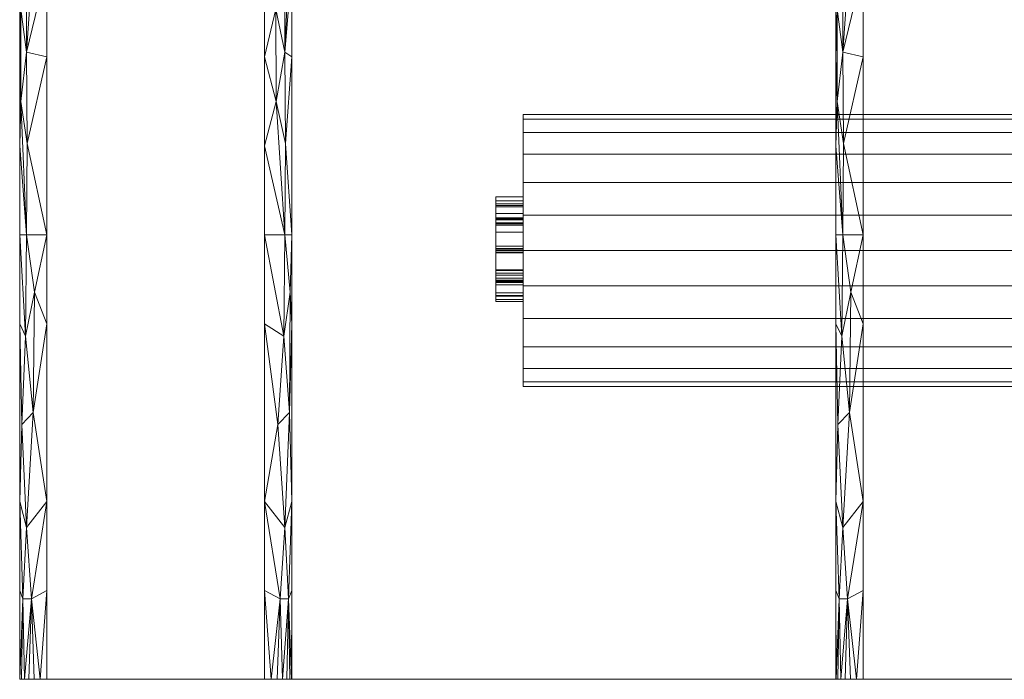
# Model space of a CAD drawing. Header units: millimetres. Extents: x -290 to 285, y -129 to 0.
# Tile 1 of 27: x -290 to -217, y -106 to -57. Entities that reach past the tile are written whole.
import ezdxf

# ---------------------------------------------------------------- set-up
doc = ezdxf.new("R2010")
doc.units = ezdxf.units.MM

# ---------------------------------------------------------------- blocks, each defined once
blk = doc.blocks.new('RSen_55_ME_FB_fan coils - 2 pipes_jaga - bzbc_038052-20 - concealed ceiling mounted - 2-pipe_jaga_briza_lxhxd 505x381x127_5 mm-284865-3D view')
at = {"lineweight": 18}
mesh = blk.add_polyface(dxfattribs=at)
corners = [(-252.5, 97.5, 74), (-252.5, 97.159, 71.412), (-252.5, 96.16, 69), (-252.5, 94.571, 66.929), (-252.5, 92.5, 65.34), (-252.5, 90.088, 64.341), (-252.5, 87.5, 64), (-252.5, 84.912, 64.341), (-252.5, 82.5, 65.34), (-252.5, 80.429, 66.929), (-252.5, 78.84, 69), (-252.5, 77.841, 71.412), (-252.5, 77.5, 74), (-252.5, 77.841, 76.588), (-252.5, 78.84, 79), (-252.5, 80.429, 81.071), (-252.5, 82.5, 82.66), (-252.5, 84.912, 83.659), (-252.5, 87.5, 84), (-252.5, 90.088, 83.659), (-252.5, 92.5, 82.66), (-252.5, 94.571, 81.071), (-252.5, 96.16, 79), (-252.5, 97.159, 76.588)]
mesh.append_faces([[corners[k] for k in face] for face in [(7, 0, 5, 6), (20, 23, 18, 19)]], dxfattribs={"vtx0": -1, "vtx1": -1})
mesh.append_faces([[corners[k] for k in face] for face in [(0, 13, 16, 23)]], dxfattribs={"vtx0": -1, "vtx1": -1, "vtx2": -1})
mesh.append_faces([[corners[k] for k in face] for face in [(1, 4, 5, 0)]], dxfattribs={"vtx0": -1, "vtx2": -1})
mesh.append_faces([[corners[k] for k in face] for face in [(7, 12, 13, 0)]], dxfattribs={"vtx0": -1, "vtx2": -1, "vtx3": -1})
mesh.append_faces([[corners[k] for k in face] for face in [(21, 22, 23, 20)]], dxfattribs={"vtx2": -1})
mesh.append_faces([[corners[k] for k in face] for face in [(10, 11, 12, 7), (16, 17, 18, 23)]], dxfattribs={"vtx2": -1, "vtx3": -1})
mesh.append_faces([[corners[k] for k in face] for face in [(7, 8, 9, 10), (1, 2, 3, 4), (13, 14, 15, 16)]], dxfattribs={"vtx3": -1})
mesh = blk.add_polyface(dxfattribs=at)
corners = [(-252.5, 77.5, 74), (-252.5, 77.841, 71.412), (-252.5, 78.84, 69), (-252.5, 80.429, 66.929), (-252.5, 82.5, 65.34), (-252.5, 84.912, 64.341), (-252.5, 87.5, 64), (-252.5, 90.088, 64.341), (-252.5, 92.5, 65.34), (-252.5, 94.571, 66.929), (-252.5, 96.16, 69), (-252.5, 97.159, 71.412), (-252.5, 97.5, 74), (-202.5, 97.5, 74), (-202.5, 97.159, 71.412), (-202.5, 96.16, 69), (-202.5, 94.571, 66.929), (-202.5, 92.5, 65.34), (-202.5, 90.088, 64.341), (-202.5, 87.5, 64), (-202.5, 84.912, 64.341), (-202.5, 82.5, 65.34), (-202.5, 80.429, 66.929), (-202.5, 78.84, 69), (-202.5, 77.841, 71.412), (-202.5, 77.5, 74)]
mesh.append_faces([[corners[k] for k in face] for face in [(13, 14, 11, 12), (0, 1, 24, 25)]], dxfattribs={"vtx1": -1})
mesh.append_faces([[corners[k] for k in face] for face in [(14, 15, 10, 11), (16, 17, 8, 9), (15, 16, 9, 10), (17, 18, 7, 8), (6, 7, 18, 19), (19, 20, 5, 6), (20, 21, 4, 5), (22, 23, 2, 3), (21, 22, 3, 4), (23, 24, 1, 2)]], dxfattribs={"vtx1": -1, "vtx3": -1})
mesh = blk.add_polyface(dxfattribs=at)
corners = [(-252.5, 97.5, 74), (-252.5, 97.159, 76.588), (-252.5, 96.16, 79), (-252.5, 94.571, 81.071), (-252.5, 92.5, 82.66), (-252.5, 90.088, 83.659), (-252.5, 87.5, 84), (-252.5, 84.912, 83.659), (-252.5, 82.5, 82.66), (-252.5, 80.429, 81.071), (-252.5, 78.84, 79), (-252.5, 77.841, 76.588), (-252.5, 77.5, 74), (-202.5, 77.5, 74), (-202.5, 77.841, 76.588), (-202.5, 78.84, 79), (-202.5, 80.429, 81.071), (-202.5, 82.5, 82.66), (-202.5, 84.912, 83.659), (-202.5, 87.5, 84), (-202.5, 90.088, 83.659), (-202.5, 92.5, 82.66), (-202.5, 94.571, 81.071), (-202.5, 96.16, 79), (-202.5, 97.159, 76.588), (-202.5, 97.5, 74)]
mesh.append_faces([[corners[k] for k in face] for face in [(13, 14, 11, 12), (0, 1, 24, 25)]], dxfattribs={"vtx1": -1})
mesh.append_faces([[corners[k] for k in face] for face in [(14, 15, 10, 11), (16, 17, 8, 9), (15, 16, 9, 10), (17, 18, 7, 8), (6, 7, 18, 19), (19, 20, 5, 6), (20, 21, 4, 5), (22, 23, 2, 3), (21, 22, 3, 4), (23, 24, 1, 2)]], dxfattribs={"vtx1": -1, "vtx3": -1})
mesh = blk.add_polyface(dxfattribs=at)
corners = [(-254.5, 86.285, 70.05), (-254.5, 84.405, 70.581), (-254.5, 83.16, 71.972), (-254.5, 82.747, 74.17), (-254.5, 83.13, 76.032), (-254.5, 84.205, 77.301), (-254.5, 85.677, 77.742), (-254.5, 87.069, 77.359), (-254.5, 88.066, 76.168), (-254.5, 88.684, 73.99), (-254.5, 89.372, 71.98), (-254.5, 90.225, 71.588), (-254.5, 91.247, 72.141), (-254.5, 91.67, 73.903), (-254.5, 91.242, 75.66), (-254.5, 89.977, 76.357), (-254.5, 89.977, 77.588), (-254.5, 91.518, 77.1), (-254.5, 92.55, 75.802), (-254.5, 92.9, 73.855), (-254.5, 92.565, 72.031), (-254.5, 91.582, 70.784), (-254.5, 90.189, 70.357), (-254.5, 88.965, 70.702), (-254.5, 88.05, 71.749), (-254.5, 87.443, 73.678), (-254.5, 86.973, 75.47), (-254.5, 86.414, 76.307), (-254.5, 85.646, 76.511), (-254.5, 84.82, 76.238), (-254.5, 84.202, 75.408), (-254.5, 83.977, 74.122), (-254.5, 84.274, 72.646), (-254.5, 85.053, 71.677), (-254.5, 86.285, 71.281)]
mesh.append_faces([[corners[k] for k in face] for face in [(23, 11, 22)]], dxfattribs={"vtx0": -1, "vtx1": -1})
mesh.append_faces([[corners[k] for k in face] for face in [(24, 9, 10), (14, 17, 18, 13), (3, 31, 32), (8, 26, 27, 7)]], dxfattribs={"vtx0": -1, "vtx2": -1})
mesh.append_faces([[corners[k] for k in face] for face in [(13, 18, 19, 20)]], dxfattribs={"vtx0": -1, "vtx3": -1})
mesh.append_faces([[corners[k] for k in face] for face in [(25, 26, 9, 24), (1, 2, 33), (8, 9, 26)]], dxfattribs={"vtx1": -1, "vtx2": -1})
mesh.append_faces([[corners[k] for k in face] for face in [(11, 12, 21, 22), (12, 13, 20, 21), (23, 24, 10, 11), (2, 3, 32, 33), (30, 31, 3, 4), (6, 7, 27, 28), (4, 5, 29, 30), (5, 6, 28, 29)]], dxfattribs={"vtx1": -1, "vtx3": -1})
mesh.append_faces([[corners[k] for k in face] for face in [(15, 16, 17, 14), (34, 0, 1, 33)]], dxfattribs={"vtx2": -1})
mesh = blk.add_polyface(dxfattribs=at)
corners = [(-254.5, 92.55, 75.802), (-252.5, 92.55, 75.802), (-252.5, 92.9, 73.855), (-254.5, 92.9, 73.855)]
mesh.append_faces([[corners[k] for k in face] for face in [(0, 1, 2, 3)]])
mesh = blk.add_polyface(dxfattribs=at)
corners = [(-254.5, 92.9, 73.855), (-252.5, 92.9, 73.855), (-252.5, 92.565, 72.031), (-254.5, 92.565, 72.031)]
mesh.append_faces([[corners[k] for k in face] for face in [(0, 1, 2, 3)]])
mesh = blk.add_polyface(dxfattribs=at)
corners = [(-252.5, 86.285, 70.05), (-252.5, 86.285, 71.281), (-252.5, 85.053, 71.677), (-252.5, 84.274, 72.646), (-252.5, 83.977, 74.122), (-252.5, 84.202, 75.408), (-252.5, 84.82, 76.238), (-252.5, 85.646, 76.511), (-252.5, 86.414, 76.307), (-252.5, 86.973, 75.47), (-252.5, 87.443, 73.678), (-252.5, 88.05, 71.749), (-252.5, 88.965, 70.702), (-252.5, 90.189, 70.357), (-252.5, 91.582, 70.784), (-252.5, 92.565, 72.031), (-252.5, 92.9, 73.855), (-252.5, 92.55, 75.802), (-252.5, 91.518, 77.1), (-252.5, 89.977, 77.588), (-252.5, 89.977, 76.357), (-252.5, 91.242, 75.66), (-252.5, 91.67, 73.903), (-252.5, 91.247, 72.141), (-252.5, 90.225, 71.588), (-252.5, 89.372, 71.98), (-252.5, 88.684, 73.99), (-252.5, 88.066, 76.168), (-252.5, 87.069, 77.359), (-252.5, 85.677, 77.742), (-252.5, 84.205, 77.301), (-252.5, 83.13, 76.032), (-252.5, 82.747, 74.17), (-252.5, 83.16, 71.972), (-252.5, 84.405, 70.581)]
mesh.append_faces([[corners[k] for k in face] for face in [(4, 32, 3), (34, 2, 33), (11, 26, 10)]], dxfattribs={"vtx0": -1, "vtx1": -1})
mesh.append_faces([[corners[k] for k in face] for face in [(3, 32, 33, 2), (32, 4, 5), (8, 28, 29, 7), (7, 29, 30), (24, 13, 14, 23), (23, 14, 15, 22), (22, 16, 17, 21), (21, 17, 18, 20)]], dxfattribs={"vtx0": -1, "vtx2": -1})
mesh.append_faces([[corners[k] for k in face] for face in [(19, 20, 18)]], dxfattribs={"vtx1": -1})
mesh.append_faces([[corners[k] for k in face] for face in [(15, 16, 22)]], dxfattribs={"vtx1": -1, "vtx2": -1})
mesh.append_faces([[corners[k] for k in face] for face in [(5, 6, 31, 32), (6, 7, 30, 31), (27, 28, 8, 9), (11, 12, 25, 26), (24, 25, 12, 13), (26, 27, 9, 10)]], dxfattribs={"vtx1": -1, "vtx3": -1})
mesh.append_faces([[corners[k] for k in face] for face in [(34, 0, 1, 2)]], dxfattribs={"vtx3": -1})
mesh = blk.add_polyface(dxfattribs=at)
corners = [(-254.5, 92.565, 72.031), (-252.5, 92.565, 72.031), (-252.5, 91.582, 70.784), (-254.5, 91.582, 70.784)]
mesh.append_faces([[corners[k] for k in face] for face in [(0, 1, 2, 3)]])
mesh = blk.add_polyface(dxfattribs=at)
corners = [(-254.5, 91.518, 77.1), (-252.5, 91.518, 77.1), (-252.5, 92.55, 75.802), (-254.5, 92.55, 75.802)]
mesh.append_faces([[corners[k] for k in face] for face in [(0, 1, 2, 3)]])
mesh = blk.add_polyface(dxfattribs=at)
corners = [(-254.5, 91.247, 72.141), (-252.5, 91.247, 72.141), (-252.5, 91.67, 73.903), (-254.5, 91.67, 73.903)]
mesh.append_faces([[corners[k] for k in face] for face in [(0, 1, 2, 3)]])
mesh = blk.add_polyface(dxfattribs=at)
corners = [(-254.5, 91.67, 73.903), (-252.5, 91.67, 73.903), (-252.5, 91.242, 75.66), (-254.5, 91.242, 75.66)]
mesh.append_faces([[corners[k] for k in face] for face in [(0, 1, 2, 3)]])
mesh = blk.add_polyface(dxfattribs=at)
corners = [(-254.5, 91.582, 70.784), (-252.5, 91.582, 70.784), (-252.5, 90.189, 70.357), (-254.5, 90.189, 70.357)]
mesh.append_faces([[corners[k] for k in face] for face in [(0, 1, 2, 3)]])
mesh = blk.add_polyface(dxfattribs=at)
corners = [(-254.5, 89.977, 77.588), (-252.5, 89.977, 77.588), (-252.5, 91.518, 77.1), (-254.5, 91.518, 77.1)]
mesh.append_faces([[corners[k] for k in face] for face in [(0, 1, 2, 3)]])
mesh = blk.add_polyface(dxfattribs=at)
corners = [(-254.5, 90.225, 71.588), (-252.5, 90.225, 71.588), (-252.5, 91.247, 72.141), (-254.5, 91.247, 72.141)]
mesh.append_faces([[corners[k] for k in face] for face in [(0, 1, 2, 3)]])
mesh = blk.add_polyface(dxfattribs=at)
corners = [(-254.5, 91.242, 75.66), (-252.5, 91.242, 75.66), (-252.5, 89.977, 76.357), (-254.5, 89.977, 76.357)]
mesh.append_faces([[corners[k] for k in face] for face in [(0, 1, 2, 3)]])
mesh = blk.add_polyface(dxfattribs=at)
corners = [(-254.5, 89.372, 71.98), (-252.5, 89.372, 71.98), (-252.5, 90.225, 71.588), (-254.5, 90.225, 71.588)]
mesh.append_faces([[corners[k] for k in face] for face in [(0, 1, 2, 3)]])
mesh = blk.add_polyface(dxfattribs=at)
corners = [(-254.5, 90.189, 70.357), (-252.5, 90.189, 70.357), (-252.5, 88.965, 70.702), (-254.5, 88.965, 70.702)]
mesh.append_faces([[corners[k] for k in face] for face in [(0, 1, 2, 3)]])
mesh = blk.add_polyface(dxfattribs=at)
corners = [(-254.5, 89.977, 76.357), (-252.5, 89.977, 76.357), (-252.5, 89.977, 77.588), (-254.5, 89.977, 77.588)]
mesh.append_faces([[corners[k] for k in face] for face in [(0, 1, 2, 3)]])
mesh = blk.add_polyface(dxfattribs=at)
corners = [(-254.5, 88.684, 73.99), (-252.5, 88.684, 73.99), (-252.5, 89.372, 71.98), (-254.5, 89.372, 71.98)]
mesh.append_faces([[corners[k] for k in face] for face in [(0, 1, 2, 3)]])
mesh = blk.add_polyface(dxfattribs=at)
corners = [(-254.5, 88.965, 70.702), (-252.5, 88.965, 70.702), (-252.5, 88.05, 71.749), (-254.5, 88.05, 71.749)]
mesh.append_faces([[corners[k] for k in face] for face in [(0, 1, 2, 3)]])
mesh = blk.add_polyface(dxfattribs=at)
corners = [(-254.5, 88.066, 76.168), (-252.5, 88.066, 76.168), (-252.5, 88.684, 73.99), (-254.5, 88.684, 73.99)]
mesh.append_faces([[corners[k] for k in face] for face in [(0, 1, 2, 3)]])
mesh = blk.add_polyface(dxfattribs=at)
corners = [(-254.5, 87.069, 77.359), (-252.5, 87.069, 77.359), (-252.5, 88.066, 76.168), (-254.5, 88.066, 76.168)]
mesh.append_faces([[corners[k] for k in face] for face in [(0, 1, 2, 3)]])
mesh = blk.add_polyface(dxfattribs=at)
corners = [(-254.5, 88.05, 71.749), (-252.5, 88.05, 71.749), (-252.5, 87.443, 73.678), (-254.5, 87.443, 73.678)]
mesh.append_faces([[corners[k] for k in face] for face in [(0, 1, 2, 3)]])
mesh = blk.add_polyface(dxfattribs=at)
corners = [(-254.5, 87.443, 73.678), (-252.5, 87.443, 73.678), (-252.5, 86.973, 75.47), (-254.5, 86.973, 75.47)]
mesh.append_faces([[corners[k] for k in face] for face in [(0, 1, 2, 3)]])
mesh = blk.add_polyface(dxfattribs=at)
corners = [(-254.5, 85.677, 77.742), (-252.5, 85.677, 77.742), (-252.5, 87.069, 77.359), (-254.5, 87.069, 77.359)]
mesh.append_faces([[corners[k] for k in face] for face in [(0, 1, 2, 3)]])
mesh = blk.add_polyface(dxfattribs=at)
corners = [(-254.5, 86.973, 75.47), (-252.5, 86.973, 75.47), (-252.5, 86.414, 76.307), (-254.5, 86.414, 76.307)]
mesh.append_faces([[corners[k] for k in face] for face in [(0, 1, 2, 3)]])
mesh = blk.add_polyface(dxfattribs=at)
corners = [(-254.5, 86.414, 76.307), (-252.5, 86.414, 76.307), (-252.5, 85.646, 76.511), (-254.5, 85.646, 76.511)]
mesh.append_faces([[corners[k] for k in face] for face in [(0, 1, 2, 3)]])
mesh = blk.add_polyface(dxfattribs=at)
corners = [(-254.5, 86.285, 70.05), (-252.5, 86.285, 70.05), (-252.5, 84.405, 70.581), (-254.5, 84.405, 70.581)]
mesh.append_faces([[corners[k] for k in face] for face in [(0, 1, 2, 3)]])
mesh = blk.add_polyface(dxfattribs=at)
corners = [(-254.5, 85.053, 71.677), (-252.5, 85.053, 71.677), (-252.5, 86.285, 71.281), (-254.5, 86.285, 71.281)]
mesh.append_faces([[corners[k] for k in face] for face in [(0, 1, 2, 3)]])
mesh = blk.add_polyface(dxfattribs=at)
corners = [(-254.5, 86.285, 71.281), (-252.5, 86.285, 71.281), (-252.5, 86.285, 70.05), (-254.5, 86.285, 70.05)]
mesh.append_faces([[corners[k] for k in face] for face in [(0, 1, 2, 3)]])
mesh = blk.add_polyface(dxfattribs=at)
corners = [(-254.5, 84.205, 77.301), (-252.5, 84.205, 77.301), (-252.5, 85.677, 77.742), (-254.5, 85.677, 77.742)]
mesh.append_faces([[corners[k] for k in face] for face in [(0, 1, 2, 3)]])
mesh = blk.add_polyface(dxfattribs=at)
corners = [(-254.5, 85.646, 76.511), (-252.5, 85.646, 76.511), (-252.5, 84.82, 76.238), (-254.5, 84.82, 76.238)]
mesh.append_faces([[corners[k] for k in face] for face in [(0, 1, 2, 3)]])
mesh = blk.add_polyface(dxfattribs=at)
corners = [(-254.5, 84.274, 72.646), (-252.5, 84.274, 72.646), (-252.5, 85.053, 71.677), (-254.5, 85.053, 71.677)]
mesh.append_faces([[corners[k] for k in face] for face in [(0, 1, 2, 3)]])
mesh = blk.add_polyface(dxfattribs=at)
corners = [(-254.5, 84.82, 76.238), (-252.5, 84.82, 76.238), (-252.5, 84.202, 75.408), (-254.5, 84.202, 75.408)]
mesh.append_faces([[corners[k] for k in face] for face in [(0, 1, 2, 3)]])
mesh = blk.add_polyface(dxfattribs=at)
corners = [(-254.5, 84.405, 70.581), (-252.5, 84.405, 70.581), (-252.5, 83.16, 71.972), (-254.5, 83.16, 71.972)]
mesh.append_faces([[corners[k] for k in face] for face in [(0, 1, 2, 3)]])
mesh = blk.add_polyface(dxfattribs=at)
corners = [(-254.5, 83.977, 74.122), (-252.5, 83.977, 74.122), (-252.5, 84.274, 72.646), (-254.5, 84.274, 72.646)]
mesh.append_faces([[corners[k] for k in face] for face in [(0, 1, 2, 3)]])
mesh = blk.add_polyface(dxfattribs=at)
corners = [(-254.5, 83.13, 76.032), (-252.5, 83.13, 76.032), (-252.5, 84.205, 77.301), (-254.5, 84.205, 77.301)]
mesh.append_faces([[corners[k] for k in face] for face in [(0, 1, 2, 3)]])
mesh = blk.add_polyface(dxfattribs=at)
corners = [(-254.5, 84.202, 75.408), (-252.5, 84.202, 75.408), (-252.5, 83.977, 74.122), (-254.5, 83.977, 74.122)]
mesh.append_faces([[corners[k] for k in face] for face in [(0, 1, 2, 3)]])
mesh = blk.add_polyface(dxfattribs=at)
corners = [(-254.5, 83.16, 71.972), (-252.5, 83.16, 71.972), (-252.5, 82.747, 74.17), (-254.5, 82.747, 74.17)]
mesh.append_faces([[corners[k] for k in face] for face in [(0, 1, 2, 3)]])
mesh = blk.add_polyface(dxfattribs=at)
corners = [(-254.5, 82.747, 74.17), (-252.5, 82.747, 74.17), (-252.5, 83.13, 76.032), (-254.5, 83.13, 76.032)]
mesh.append_faces([[corners[k] for k in face] for face in [(0, 1, 2, 3)]])
blk = doc.blocks.new('RSen_56_ME_FB_SOg - briza - concealed - SH_jaga - standard-288630-3D view')
at = {"lineweight": 18}
mesh = blk.add_polyface(dxfattribs=at)
corners = [(-213.5, -40.75, 162.584), (-213.5, 63.75, 162.584), (-289.5, 63.75, 162.584), (-289.5, -40.75, 162.584)]
mesh.append_faces([[corners[k] for k in face] for face in [(0, 1, 2, 3)]])
mesh = blk.add_polyface(dxfattribs=at)
corners = [(-289.5, -40.75, 162.584), (-289.5, 63.75, 162.584), (-289.5, 63.75, 133.578), (-289.5, -40.75, 133.578)]
mesh.append_faces([[corners[k] for k in face] for face in [(0, 1, 2, 3)]])
mesh = blk.add_polyface(dxfattribs=at)
corners = [(-287.5, -40.75, 131.591), (-287.986, -40.75, 131.679), (-288.437, -40.75, 131.853), (-288.83, -40.75, 132.102), (-289.146, -40.75, 132.416), (-289.369, -40.75, 132.779), (-289.489, -40.75, 133.173), (-289.5, -40.75, 133.578), (-289.5, 63.75, 133.578), (-289.489, 63.75, 133.173), (-289.369, 63.75, 132.779), (-289.146, 63.75, 132.416), (-288.83, 63.75, 132.102), (-288.437, 63.75, 131.853), (-287.986, 63.75, 131.679), (-287.5, 63.75, 131.591), (-287.5, 11.5, 131.591), (-289.5, 11.5, 133.578), (-289.5, -14.625, 133.578), (-287.5, -14.625, 131.591), (-287.5, 37.625, 131.591), (-289.5, 37.625, 133.578), (-289.5, 24.562, 133.578), (-289.5, -27.687, 133.578), (-287.5, 50.687, 131.591), (-287.5, -27.687, 131.591), (-289.5, 50.687, 133.578), (-288.999, -29.588, 132.252), (-288.999, 52.588, 132.252), (-289.5, -34.219, 133.578), (-287.5, -34.219, 131.591), (-289.5, 57.219, 133.578), (-287.5, 57.219, 131.591), (-289.27, -34.83, 132.592), (-288.642, -34.83, 131.968), (-289.27, 57.83, 132.592), (-288.642, 57.83, 131.968), (-287.5, 24.562, 131.591), (-288.999, 31.094, 132.252), (-288.999, 18.031, 132.252), (-288.999, 5.312, 132.252), (-289.5, -1.562, 133.578), (-287.5, -1.562, 131.591), (-288.999, -8.094, 132.252), (-288.502, -21.156, 131.886), (-289.35, -22.042, 132.739), (-289.065, -15.551, 132.322), (-288.406, -12.317, 131.837), (-287.5, -8.094, 131.591), (-289.342, 44.156, 132.721), (-288.482, 45.042, 131.875), (-288.928, 38.551, 132.185), (-289.382, 35.317, 132.807), (-289.5, 31.094, 133.578), (-287.5, 31.094, 131.591), (-289.5, 18.031, 133.578), (-287.5, 18.031, 131.591), (-288.329, 21.297, 131.802), (-289.009, 24.562, 132.262), (-288.329, 14.766, 131.802), (-288.999, 11.672, 132.252), (-289.409, 14.851, 132.875), (-289.407, 8.491, 132.869), (-289.5, 4.969, 133.578), (-289.404, 1.703, 132.862), (-288.946, -1.391, 132.201), (-287.5, 4.969, 131.591), (-289.5, -8.094, 133.578), (-287.5, -21.156, 131.591), (-289.5, -21.156, 133.578), (-289.5, 44.156, 133.578), (-287.5, 44.156, 131.591)]
mesh.append_faces([[corners[k] for k in face] for face in [(13, 36, 12), (2, 34, 1), (30, 34, 25), (10, 35, 9), (31, 35, 26), (63, 64, 41), (67, 46, 18)]], dxfattribs={"vtx0": -1, "vtx1": -1})
mesh.append_faces([[corners[k] for k in face] for face in [(25, 27, 44), (64, 65, 43), (58, 57, 39), (34, 4, 33), (59, 40, 60), (49, 28, 50), (58, 61, 55), (28, 26, 35), (1, 34, 30), (45, 44, 27), (36, 35, 11), (31, 9, 35), (49, 26, 28), (27, 25, 34), (34, 33, 27), (28, 35, 36), (27, 33, 23), (29, 33, 6), (28, 36, 24), (32, 36, 14), (50, 28, 24), (38, 53, 52), (61, 60, 62), (45, 27, 23), (40, 64, 62), (64, 63, 62), (64, 40, 65), (16, 40, 59), (47, 43, 48), (47, 46, 43), (45, 18, 46), (44, 45, 46), (19, 44, 47), (46, 67, 43), (46, 47, 44), (52, 51, 38), (50, 20, 51), (49, 50, 51), (21, 49, 52), (51, 54, 38), (51, 52, 49), (57, 38, 37), (60, 61, 39), (38, 57, 58), (38, 58, 53), (39, 61, 58), (40, 66, 65), (17, 61, 62), (40, 62, 60), (41, 64, 43), (43, 65, 48)]], dxfattribs={"vtx0": -1, "vtx1": -1, "vtx2": -1})
mesh.append_faces([[corners[k] for k in face] for face in [(39, 57, 59, 60)]], dxfattribs={"vtx0": -1, "vtx1": -1, "vtx2": -1, "vtx3": -1})
mesh.append_faces([[corners[k] for k in face] for face in [(34, 3, 4), (33, 5, 6), (33, 29, 23), (36, 11, 12), (36, 13, 14), (35, 10, 11), (34, 2, 3), (36, 32, 24), (61, 17, 55), (40, 16, 66)]], dxfattribs={"vtx0": -1, "vtx2": -1})
mesh.append_faces([[corners[k] for k in face] for face in [(68, 25, 44, 19), (70, 26, 49, 21), (20, 54, 51), (4, 5, 33), (69, 18, 45, 23), (42, 48, 65, 66), (48, 19, 47), (71, 20, 50, 24), (22, 53, 58, 55), (53, 21, 52), (54, 37, 38), (37, 56, 57), (63, 17, 62), (67, 41, 43)]], dxfattribs={"vtx1": -1, "vtx2": -1})
mesh.append_faces([[corners[k] for k in face] for face in [(56, 16, 59, 57)]], dxfattribs={"vtx1": -1, "vtx2": -1, "vtx3": -1})
mesh.append_faces([[corners[k] for k in face] for face in [(30, 0, 1), (14, 15, 32), (31, 8, 9), (6, 7, 29)]], dxfattribs={"vtx2": -1})
mesh = blk.add_polyface(dxfattribs=at)
corners = [(-287.5, -40.75, 131.591), (-287.5, 63.75, 131.591), (-271.5, 63.75, 131.591), (-271.5, -40.75, 131.591)]
mesh.append_faces([[corners[k] for k in face] for face in [(0, 1, 2, 3)]])
mesh = blk.add_polyface(dxfattribs=at)
corners = [(-269.5, -40.75, 129.603), (-269.511, -40.75, 130.009), (-269.631, -40.75, 130.403), (-269.854, -40.75, 130.765), (-270.17, -40.75, 131.079), (-270.563, -40.75, 131.329), (-271.014, -40.75, 131.502), (-271.5, -40.75, 131.591), (-271.5, 63.75, 131.591), (-271.014, 63.75, 131.502), (-270.563, 63.75, 131.329), (-270.17, 63.75, 131.079), (-269.854, 63.75, 130.765), (-269.631, 63.75, 130.403), (-269.511, 63.75, 130.009), (-269.5, 63.75, 129.603), (-269.5, 11.5, 129.603), (-271.5, 11.5, 131.591), (-271.5, -14.625, 131.591), (-269.5, -14.625, 129.603), (-269.5, 37.625, 129.603), (-271.5, 37.625, 131.591), (-271.5, 24.562, 131.591), (-271.5, -27.687, 131.591), (-269.5, 50.687, 129.603), (-269.5, -27.687, 129.603), (-271.5, 50.687, 131.591), (-270.001, -29.588, 130.929), (-270.001, 52.588, 130.929), (-271.5, -34.219, 131.591), (-269.5, -34.219, 129.603), (-271.5, 57.219, 131.591), (-269.5, 57.219, 129.603), (-270.358, -34.83, 131.213), (-269.73, -34.83, 130.589), (-270.358, 57.83, 131.213), (-269.73, 57.83, 130.589), (-269.5, 24.562, 129.603), (-270.001, 31.094, 130.929), (-270.001, 18.031, 130.929), (-270.001, 5.312, 130.929), (-271.5, -1.562, 131.591), (-269.5, -1.562, 129.603), (-270.001, -8.094, 130.929), (-269.658, -21.156, 130.461), (-270.518, -22.042, 131.306), (-270.072, -15.551, 130.996), (-269.618, -12.317, 130.375), (-269.5, -8.094, 129.603), (-270.498, 44.156, 131.295), (-269.65, 45.042, 130.443), (-269.935, 38.551, 130.86), (-270.594, 35.317, 131.344), (-271.5, 31.094, 131.591), (-269.5, 31.094, 129.603), (-271.5, 18.031, 131.591), (-269.5, 18.031, 129.603), (-269.591, 21.297, 130.306), (-270.011, 24.562, 130.939), (-269.591, 14.766, 130.306), (-270.001, 11.672, 130.929), (-270.671, 14.851, 131.38), (-270.664, 8.491, 131.377), (-271.5, 4.969, 131.591), (-270.656, 1.703, 131.373), (-269.951, -1.391, 130.877), (-269.5, 4.969, 129.603), (-271.5, -8.094, 131.591), (-269.5, -21.156, 129.603), (-271.5, -21.156, 131.591), (-271.5, 44.156, 131.591), (-269.5, 44.156, 129.603)]
mesh.append_faces([[corners[k] for k in face] for face in [(13, 36, 12), (2, 34, 1), (30, 34, 25), (10, 35, 9), (31, 35, 26), (63, 64, 41), (67, 46, 18)]], dxfattribs={"vtx0": -1, "vtx1": -1})
mesh.append_faces([[corners[k] for k in face] for face in [(25, 27, 44), (64, 65, 43), (58, 57, 39), (34, 4, 33), (59, 40, 60), (49, 28, 50), (58, 61, 55), (28, 26, 35), (1, 34, 30), (45, 44, 27), (36, 35, 11), (31, 9, 35), (49, 26, 28), (27, 25, 34), (34, 33, 27), (28, 35, 36), (27, 33, 23), (29, 33, 6), (28, 36, 24), (32, 36, 14), (50, 28, 24), (38, 53, 52), (61, 60, 62), (45, 27, 23), (40, 64, 62), (64, 63, 62), (64, 40, 65), (16, 40, 59), (47, 43, 48), (47, 46, 43), (45, 18, 46), (44, 45, 46), (19, 44, 47), (46, 67, 43), (46, 47, 44), (52, 51, 38), (50, 20, 51), (49, 50, 51), (21, 49, 52), (51, 54, 38), (51, 52, 49), (57, 38, 37), (61, 39, 60), (38, 57, 58), (38, 58, 53), (39, 61, 58), (40, 66, 65), (17, 61, 62), (40, 62, 60), (41, 64, 43), (43, 65, 48)]], dxfattribs={"vtx0": -1, "vtx1": -1, "vtx2": -1})
mesh.append_faces([[corners[k] for k in face] for face in [(39, 57, 59, 60)]], dxfattribs={"vtx0": -1, "vtx1": -1, "vtx2": -1, "vtx3": -1})
mesh.append_faces([[corners[k] for k in face] for face in [(34, 3, 4), (33, 5, 6), (33, 29, 23), (36, 11, 12), (36, 13, 14), (35, 10, 11), (34, 2, 3), (36, 32, 24), (61, 17, 55), (40, 16, 66)]], dxfattribs={"vtx0": -1, "vtx2": -1})
mesh.append_faces([[corners[k] for k in face] for face in [(68, 25, 44, 19), (70, 26, 49, 21), (20, 54, 51), (4, 5, 33), (69, 18, 45, 23), (42, 48, 65, 66), (48, 19, 47), (71, 20, 50, 24), (22, 53, 58, 55), (53, 21, 52), (54, 37, 38), (37, 56, 57), (63, 17, 62), (67, 41, 43)]], dxfattribs={"vtx1": -1, "vtx2": -1})
mesh.append_faces([[corners[k] for k in face] for face in [(56, 16, 59, 57)]], dxfattribs={"vtx1": -1, "vtx2": -1, "vtx3": -1})
mesh.append_faces([[corners[k] for k in face] for face in [(30, 0, 1), (14, 15, 32), (31, 8, 9), (6, 7, 29)]], dxfattribs={"vtx2": -1})
mesh = blk.add_polyface(dxfattribs=at)
corners = [(-269.5, -40.75, 129.603), (-269.5, 63.75, 129.603), (-269.5, 63.75, 114.731), (-269.5, -40.75, 114.731)]
mesh.append_faces([[corners[k] for k in face] for face in [(0, 1, 2, 3)]])
mesh = blk.add_polyface(dxfattribs=at)
corners = [(-269.5, -40.75, 114.731), (-269.5, 63.75, 114.731), (-229.5, 63.75, 114.731), (-229.5, -40.75, 114.731)]
mesh.append_faces([[corners[k] for k in face] for face in [(0, 1, 2, 3)]])
mesh = blk.add_polyface(dxfattribs=at)
corners = [(-229.5, -40.75, 114.731), (-229.5, 63.75, 114.731), (-229.5, 63.75, 129.603), (-229.5, -40.75, 129.603)]
mesh.append_faces([[corners[k] for k in face] for face in [(0, 1, 2, 3)]])
mesh = blk.add_polyface(dxfattribs=at)
corners = [(-227.5, -40.75, 131.591), (-227.986, -40.75, 131.502), (-228.437, -40.75, 131.329), (-228.83, -40.75, 131.079), (-229.146, -40.75, 130.765), (-229.369, -40.75, 130.403), (-229.489, -40.75, 130.009), (-229.5, -40.75, 129.603), (-229.5, 63.75, 129.603), (-229.489, 63.75, 130.009), (-229.369, 63.75, 130.403), (-229.146, 63.75, 130.765), (-228.83, 63.75, 131.079), (-228.437, 63.75, 131.329), (-227.986, 63.75, 131.502), (-227.5, 63.75, 131.591), (-227.5, 11.5, 131.591), (-229.5, 11.5, 129.603), (-229.5, -14.625, 129.603), (-227.5, -14.625, 131.591), (-227.5, 37.625, 131.591), (-229.5, 37.625, 129.603), (-229.5, 24.562, 129.603), (-229.5, -27.687, 129.603), (-227.5, 50.687, 131.591), (-227.5, -27.687, 131.591), (-229.5, 50.687, 129.603), (-228.999, -29.588, 130.929), (-228.999, 52.588, 130.929), (-229.5, -34.219, 129.603), (-227.5, -34.219, 131.591), (-229.5, 57.219, 129.603), (-227.5, 57.219, 131.591), (-229.27, -34.83, 130.589), (-228.642, -34.83, 131.213), (-229.27, 57.83, 130.589), (-228.642, 57.83, 131.213), (-227.5, 24.562, 131.591), (-228.999, 31.094, 130.929), (-228.999, 18.031, 130.929), (-228.999, 5.312, 130.929), (-229.5, -1.562, 129.603), (-227.5, -1.562, 131.591), (-228.999, -8.094, 130.929), (-228.502, -21.156, 131.295), (-229.35, -22.042, 130.443), (-229.065, -15.551, 130.86), (-228.406, -12.317, 131.344), (-227.5, -8.094, 131.591), (-229.342, 44.156, 130.461), (-228.482, 45.042, 131.306), (-228.928, 38.551, 130.996), (-229.382, 35.317, 130.375), (-229.5, 31.094, 129.603), (-227.5, 31.094, 131.591), (-229.5, 18.031, 129.603), (-227.5, 18.031, 131.591), (-228.329, 21.297, 131.38), (-229.009, 24.562, 130.919), (-228.329, 14.766, 131.38), (-228.999, 11.672, 130.929), (-229.409, 14.851, 130.306), (-229.407, 8.491, 130.312), (-229.5, 4.969, 129.603), (-229.404, 1.703, 130.319), (-228.946, -1.391, 130.98), (-227.5, 4.969, 131.591), (-229.5, -8.094, 129.603), (-227.5, -21.156, 131.591), (-229.5, -21.156, 129.603), (-229.5, 44.156, 129.603), (-227.5, 44.156, 131.591)]
mesh.append_faces([[corners[k] for k in face] for face in [(13, 36, 12), (2, 34, 1), (30, 34, 25), (10, 35, 9), (31, 35, 26), (63, 64, 41), (67, 46, 18)]], dxfattribs={"vtx0": -1, "vtx1": -1})
mesh.append_faces([[corners[k] for k in face] for face in [(25, 27, 44), (67, 43, 46), (58, 57, 39), (34, 4, 33), (59, 40, 60), (49, 28, 50), (58, 61, 55), (28, 26, 35), (1, 34, 30), (45, 44, 27), (36, 35, 11), (31, 9, 35), (49, 26, 28), (27, 25, 34), (34, 33, 27), (28, 35, 36), (27, 33, 23), (29, 33, 6), (28, 36, 24), (32, 36, 14), (50, 28, 24), (38, 53, 52), (61, 60, 62), (45, 27, 23), (40, 64, 62), (64, 63, 62), (64, 40, 65), (16, 40, 59), (47, 43, 48), (47, 46, 43), (45, 18, 46), (44, 45, 46), (19, 44, 47), (46, 47, 44), (52, 51, 38), (50, 20, 51), (49, 50, 51), (21, 49, 52), (51, 54, 38), (51, 52, 49), (57, 38, 37), (61, 39, 60), (38, 57, 58), (38, 58, 53), (39, 61, 58), (40, 66, 65), (17, 61, 62), (40, 62, 60), (41, 64, 43), (43, 65, 48), (64, 65, 43)]], dxfattribs={"vtx0": -1, "vtx1": -1, "vtx2": -1})
mesh.append_faces([[corners[k] for k in face] for face in [(39, 57, 59, 60)]], dxfattribs={"vtx0": -1, "vtx1": -1, "vtx2": -1, "vtx3": -1})
mesh.append_faces([[corners[k] for k in face] for face in [(34, 3, 4), (33, 5, 6), (33, 29, 23), (36, 11, 12), (36, 13, 14), (35, 10, 11), (34, 2, 3), (36, 32, 24), (61, 17, 55), (40, 16, 66)]], dxfattribs={"vtx0": -1, "vtx2": -1})
mesh.append_faces([[corners[k] for k in face] for face in [(68, 25, 44, 19), (70, 26, 49, 21), (20, 54, 51), (4, 5, 33), (69, 18, 45, 23), (67, 41, 43), (42, 48, 65, 66), (48, 19, 47), (71, 20, 50, 24), (22, 53, 58, 55), (53, 21, 52), (54, 37, 38), (37, 56, 57), (63, 17, 62)]], dxfattribs={"vtx1": -1, "vtx2": -1})
mesh.append_faces([[corners[k] for k in face] for face in [(56, 16, 59, 57)]], dxfattribs={"vtx1": -1, "vtx2": -1, "vtx3": -1})
mesh.append_faces([[corners[k] for k in face] for face in [(30, 0, 1), (14, 15, 32), (31, 8, 9), (6, 7, 29)]], dxfattribs={"vtx2": -1})
mesh = blk.add_polyface(dxfattribs=at)
corners = [(-227.5, -40.75, 131.591), (-227.5, 63.75, 131.591), (-215.5, 63.75, 131.591), (-215.5, -40.75, 131.591)]
mesh.append_faces([[corners[k] for k in face] for face in [(0, 1, 2, 3)]])
mesh = blk.add_polyface(dxfattribs=at)
corners = [(-213.5, -40.75, 162.584), (-289.5, -40.75, 162.584), (-289.5, -40.75, 133.578), (-289.489, -40.75, 133.173), (-289.369, -40.75, 132.779), (-289.146, -40.75, 132.416), (-288.83, -40.75, 132.102), (-288.437, -40.75, 131.853), (-287.986, -40.75, 131.679), (-287.5, -40.75, 131.591), (-271.5, -40.75, 131.591), (-271.014, -40.75, 131.502), (-270.563, -40.75, 131.329), (-270.17, -40.75, 131.079), (-269.854, -40.75, 130.765), (-269.631, -40.75, 130.403), (-269.511, -40.75, 130.009), (-269.5, -40.75, 129.603), (-269.5, -40.75, 114.731), (-229.5, -40.75, 114.731), (-229.5, -40.75, 129.603), (-229.489, -40.75, 130.009), (-229.369, -40.75, 130.403), (-229.146, -40.75, 130.765), (-228.83, -40.75, 131.079), (-228.437, -40.75, 131.329), (-227.986, -40.75, 131.502), (-227.5, -40.75, 131.591), (-215.5, -40.75, 131.591), (-215.014, -40.75, 131.679), (-214.563, -40.75, 131.853), (-214.17, -40.75, 132.102), (-213.854, -40.75, 132.416), (-213.631, -40.75, 132.779), (-213.511, -40.75, 133.173), (-213.5, -40.75, 133.578)]
mesh.append_faces([[corners[k] for k in face] for face in [(35, 32, 33, 34), (4, 2, 3)]], dxfattribs={"vtx0": -1})
mesh.append_faces([[corners[k] for k in face] for face in [(26, 0, 25), (2, 10, 1)]], dxfattribs={"vtx0": -1, "vtx1": -1})
mesh.append_faces([[corners[k] for k in face] for face in [(0, 26, 27), (15, 22, 23, 14), (14, 23, 24, 13)]], dxfattribs={"vtx0": -1, "vtx2": -1})
mesh.append_faces([[corners[k] for k in face] for face in [(2, 6, 7, 8), (2, 8, 9, 10)]], dxfattribs={"vtx0": -1, "vtx3": -1})
mesh.append_faces([[corners[k] for k in face] for face in [(31, 32, 35, 30), (29, 30, 35, 28), (5, 6, 2, 4), (10, 11, 1), (11, 12, 1)]], dxfattribs={"vtx1": -1, "vtx2": -1})
mesh.append_faces([[corners[k] for k in face] for face in [(24, 25, 0, 13)]], dxfattribs={"vtx1": -1, "vtx2": -1, "vtx3": -1})
mesh.append_faces([[corners[k] for k in face] for face in [(35, 0, 27, 28), (20, 21, 16, 17), (21, 22, 15, 16), (12, 13, 0, 1)]], dxfattribs={"vtx1": -1, "vtx3": -1})
mesh.append_faces([[corners[k] for k in face] for face in [(18, 19, 20, 17)]], dxfattribs={"vtx2": -1})

msp = doc.modelspace()

# ---------------------------------------------------------------- block references
at = {"lineweight": 18, "extrusion": (0, -1, 0)}
msp.add_blockref('RSen_55_ME_FB_fan coils - 2 pipes_jaga - bzbc_038052-20 - concealed ceiling mounted - 2-pipe_jaga_briza_lxhxd 505x381x127_5 mm-284865-3D view', (0, 0), dxfattribs=at)
at = {"lineweight": 18}
msp.add_blockref('RSen_56_ME_FB_SOg - briza - concealed - SH_jaga - standard-288630-3D view', (0, -64.75, -190.5), dxfattribs=at)

doc.saveas('drawing.dxf')
